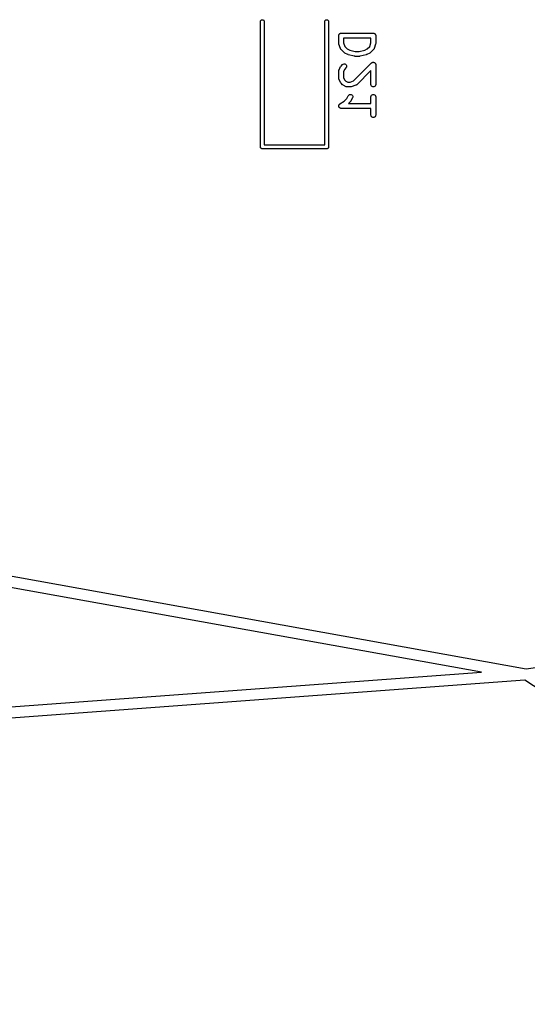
# Model space of a CAD drawing. Extents: x 48 to 353, y -143 to -50.
# Tile 36 of 70: x 161 to 176, y -105 to -74. Entities that reach past the tile are written whole.
import ezdxf

# ---------------------------------------------------------------- set-up
doc = ezdxf.new("R2010")
doc.units = 0
doc.header["$MEASUREMENT"] = 0
doc.layers.add('BLACK', color=7, linetype='CONTINUOUS')

msp = doc.modelspace()

# ---------------------------------------------------------------- linework, layer by layer
at = {"layer": 'Black'}
for p, q in [((168.009, -74.55), (168.012, -74.5295)), ((168.009, -78.45), (168.009, -74.55)), ((168.012, -74.5295), (168.023, -74.5114)), ((168.023, -74.5114), (168.039, -74.498)), ((168.039, -74.498), (168.058, -74.4909)), ((168.058, -74.4909), (168.079, -74.4909)), ((168.079, -74.4909), (168.099, -74.498)), ((168.099, -74.498), (168.115, -74.5114)), ((168.115, -74.5114), (168.125, -74.5295)), ((168.125, -74.5295), (168.129, -74.55)), ((168.129, -74.55), (168.129, -78.39)), ((170.009, -74.55), (170.012, -74.5295)), ((170.009, -78.39), (170.009, -74.55)), ((170.012, -74.5295), (170.023, -74.5114)), ((170.023, -74.5114), (170.039, -74.498)), ((170.039, -74.498), (170.058, -74.4909)), ((170.058, -74.4909), (170.079, -74.4909)), ((170.079, -74.4909), (170.099, -74.498)), ((170.099, -74.498), (170.115, -74.5114)), ((170.115, -74.5114), (170.125, -74.5295)), ((170.125, -74.5295), (170.129, -74.55)), ((170.129, -74.55), (170.129, -78.45)), ((170.446, -74.9857), (170.447, -74.9793)), ((170.446, -75.2238), (170.446, -74.9857)), ((170.447, -74.9727), (170.45, -74.9665)), ((170.447, -74.9793), (170.447, -74.9727)), ((170.45, -74.9665), (170.451, -74.9601)), ((170.451, -74.9601), (170.454, -74.9544)), ((170.454, -74.9544), (170.456, -74.9482)), ((170.456, -74.9482), (170.46, -74.9432)), ((170.46, -74.9432), (170.464, -74.9375)), ((170.464, -74.9375), (170.469, -74.9333)), ((170.469, -74.9333), (170.473, -74.9283)), ((170.473, -74.9283), (170.479, -74.925)), ((170.479, -74.925), (170.484, -74.9208)), ((170.484, -74.9208), (170.49, -74.9185)), ((170.49, -74.9185), (170.495, -74.9152)), ((170.495, -74.9152), (170.502, -74.9141)), ((170.502, -74.9141), (170.508, -74.9119)), ((170.508, -74.9119), (170.515, -74.9119)), ((170.515, -74.9119), (170.521, -74.9107)), ((170.521, -74.9107), (171.521, -74.9107)), ((170.596, -75.0607), (170.596, -75.2116)), ((171.446, -75.0607), (170.596, -75.0607)), ((171.446, -75.2116), (171.446, -75.0607)), ((171.521, -74.9107), (171.528, -74.9119)), ((171.528, -74.9119), (171.534, -74.9119)), ((171.534, -74.9119), (171.54, -74.9141)), ((171.54, -74.9141), (171.547, -74.9152)), ((171.547, -74.9152), (171.552, -74.9185)), ((171.552, -74.9185), (171.559, -74.9208)), ((171.559, -74.9208), (171.564, -74.925)), ((171.564, -74.925), (171.569, -74.9283)), ((171.569, -74.9283), (171.574, -74.9333)), ((171.574, -74.9333), (171.579, -74.9375)), ((171.579, -74.9375), (171.582, -74.9432)), ((171.582, -74.9432), (171.586, -74.9482)), ((171.586, -74.9482), (171.588, -74.9544)), ((171.588, -74.9544), (171.592, -74.9601)), ((171.592, -74.9601), (171.593, -74.9665)), ((171.593, -74.9665), (171.595, -74.9727)), ((171.595, -74.9727), (171.595, -74.9793)), ((171.595, -74.9793), (171.596, -74.9857)), ((171.596, -74.9857), (171.596, -75.2238)), ((170.448, -75.2356), (170.446, -75.2238)), ((170.45, -75.2475), (170.448, -75.2356)), ((170.498, -75.3904), (170.45, -75.2475)), ((170.596, -75.2116), (170.634, -75.3262)), ((170.634, -75.3262), (170.708, -75.4003)), ((171.334, -75.4003), (171.408, -75.3262)), ((171.408, -75.3262), (171.446, -75.2116)), ((171.592, -75.2475), (171.545, -75.3904)), ((171.594, -75.2356), (171.592, -75.2475)), ((171.596, -75.2238), (171.594, -75.2356)), ((170.5, -75.3942), (170.498, -75.3904)), ((170.501, -75.3984), (170.5, -75.3942)), ((170.506, -75.4056), (170.501, -75.3984)), ((170.51, -75.4133), (170.506, -75.4056)), ((170.513, -75.4162), (170.51, -75.4133)), ((170.516, -75.4197), (170.513, -75.4162)), ((170.611, -75.5149), (170.516, -75.4197)), ((170.621, -75.5218), (170.611, -75.5149)), ((170.63, -75.529), (170.621, -75.5218)), ((170.726, -75.5766), (170.63, -75.529)), ((170.708, -75.4003), (170.785, -75.4388)), ((170.734, -75.5789), (170.726, -75.5766)), ((170.741, -75.5823), (170.734, -75.5789)), ((170.932, -75.6299), (170.741, -75.5823)), ((170.785, -75.4388), (170.959, -75.4821)), ((170.941, -75.6305), (170.932, -75.6299)), ((170.95, -75.6321), (170.941, -75.6305)), ((171.093, -75.6321), (170.95, -75.6321)), ((170.959, -75.4821), (171.083, -75.4821)), ((171.083, -75.4821), (171.257, -75.4388)), ((171.102, -75.6305), (171.093, -75.6321)), ((171.111, -75.6299), (171.102, -75.6305)), ((171.301, -75.5823), (171.111, -75.6299)), ((171.257, -75.4388), (171.334, -75.4003)), ((171.309, -75.5789), (171.301, -75.5823)), ((171.317, -75.5766), (171.309, -75.5789)), ((171.412, -75.529), (171.317, -75.5766)), ((171.421, -75.5218), (171.412, -75.529)), ((171.431, -75.5149), (171.421, -75.5218)), ((171.527, -75.4197), (171.431, -75.5149)), ((171.529, -75.4162), (171.527, -75.4197)), ((171.532, -75.4133), (171.529, -75.4162)), ((171.536, -75.4056), (171.532, -75.4133)), ((171.541, -75.3984), (171.536, -75.4056)), ((171.543, -75.3942), (171.541, -75.3984)), ((171.545, -75.3904), (171.543, -75.3942)), ((170.454, -76.0474), (170.502, -75.9522)), ((170.502, -75.9522), (170.509, -75.9425)), ((170.509, -75.9425), (170.516, -75.9327)), ((170.516, -75.9327), (170.563, -75.8851)), ((170.563, -75.8851), (170.585, -75.8701)), ((170.585, -75.8701), (170.61, -75.8634)), ((170.61, -75.8634), (170.636, -75.8657)), ((170.636, -75.8657), (170.659, -75.8767)), ((170.659, -75.8767), (170.678, -75.8951)), ((170.684, -75.9698), (170.669, -75.9911)), ((170.678, -75.8951), (170.689, -75.9187)), ((170.691, -75.9446), (170.684, -75.9698)), ((170.689, -75.9187), (170.691, -75.9446)), ((170.909, -76.3964), (171.468, -75.8374)), ((171.468, -75.8374), (171.476, -75.8318)), ((171.476, -75.8318), (171.484, -75.8255)), ((171.484, -75.8255), (171.487, -75.8244)), ((171.487, -75.8244), (171.489, -75.8225)), ((171.489, -75.8225), (171.499, -75.82)), ((171.499, -75.82), (171.508, -75.8166)), ((171.508, -75.8166), (171.511, -75.8166)), ((171.511, -75.8166), (171.515, -75.8158)), ((171.515, -75.8158), (171.524, -75.8166)), ((171.524, -75.8166), (171.534, -75.8166)), ((171.534, -75.8166), (171.537, -75.8177)), ((171.537, -75.8177), (171.541, -75.818)), ((171.541, -75.818), (171.549, -75.8222)), ((171.549, -75.8222), (171.559, -75.8255)), ((171.559, -75.8255), (171.561, -75.8276)), ((171.561, -75.8276), (171.564, -75.829)), ((171.564, -75.829), (171.571, -75.836)), ((171.571, -75.836), (171.579, -75.8423)), ((171.579, -75.8423), (171.58, -75.8451)), ((171.58, -75.8451), (171.583, -75.8475)), ((171.583, -75.8475), (171.587, -75.8563)), ((171.587, -75.8563), (171.592, -75.8648)), ((171.592, -75.8648), (171.592, -75.8681)), ((171.592, -75.8681), (171.594, -75.8711)), ((171.594, -75.8711), (171.594, -75.8808)), ((171.594, -75.8808), (171.596, -75.8905)), ((171.596, -75.8905), (171.596, -76.5095)), ((72.6957, -76.0315), (176.279, -94.6917)), ((170.446, -76.081), (170.447, -76.0767)), ((170.446, -76.319), (170.446, -76.081)), ((170.447, -76.0724), (170.449, -76.064)), ((170.447, -76.0767), (170.447, -76.0724)), ((170.449, -76.064), (170.451, -76.0553)), ((170.451, -76.0553), (170.453, -76.0516)), ((170.453, -76.0516), (170.454, -76.0474)), ((170.63, -76.0301), (170.596, -76.0987)), ((170.596, -76.0987), (170.596, -76.3013)), ((170.669, -75.9911), (170.63, -76.0301)), ((171.446, -76.0715), (171.003, -76.5149)), ((171.446, -76.5095), (171.446, -76.0715)), ((174.883, -94.7959), (72.7112, -76.3899)), ((170.447, -76.3233), (170.446, -76.319)), ((170.447, -76.3276), (170.447, -76.3233)), ((170.449, -76.336), (170.447, -76.3276)), ((170.451, -76.3447), (170.449, -76.336)), ((170.453, -76.3484), (170.451, -76.3447)), ((170.454, -76.3526), (170.453, -76.3484)), ((170.502, -76.4478), (170.454, -76.3526)), ((170.509, -76.4575), (170.502, -76.4478)), ((170.516, -76.4673), (170.509, -76.4575)), ((170.563, -76.5149), (170.516, -76.4673)), ((170.573, -76.5218), (170.563, -76.5149)), ((170.583, -76.529), (170.573, -76.5218)), ((170.678, -76.5766), (170.583, -76.529)), ((170.596, -76.3013), (170.63, -76.3699)), ((170.63, -76.3699), (170.661, -76.4003)), ((170.661, -76.4003), (170.729, -76.4345)), ((170.682, -76.5778), (170.678, -76.5766)), ((170.686, -76.58), (170.682, -76.5778)), ((170.695, -76.5815), (170.686, -76.58)), ((170.703, -76.584), (170.695, -76.5815)), ((170.707, -76.5838), (170.703, -76.584)), ((170.712, -76.5845), (170.707, -76.5838)), ((170.807, -76.5845), (170.712, -76.5845)), ((170.729, -76.4345), (170.795, -76.4345)), ((170.795, -76.4345), (170.909, -76.3964)), ((170.819, -76.5824), (170.807, -76.5845)), ((170.831, -76.5807), (170.819, -76.5824)), ((170.973, -76.5331), (170.831, -76.5807)), ((170.977, -76.531), (170.973, -76.5331)), ((170.981, -76.5299), (170.977, -76.531)), ((170.989, -76.5248), (170.981, -76.5299)), ((170.996, -76.5207), (170.989, -76.5248)), ((170.999, -76.5174), (170.996, -76.5207)), ((171.003, -76.5149), (170.999, -76.5174)), ((171.451, -76.5352), (171.446, -76.5095)), ((171.464, -76.5577), (171.451, -76.5352)), ((171.484, -76.5745), (171.464, -76.5577)), ((171.508, -76.5834), (171.484, -76.5745)), ((171.534, -76.5834), (171.508, -76.5834)), ((171.559, -76.5745), (171.534, -76.5834)), ((171.579, -76.5577), (171.559, -76.5745)), ((171.592, -76.5352), (171.579, -76.5577)), ((171.596, -76.5095), (171.592, -76.5352)), ((170.698, -76.9413), (170.74, -76.8569)), ((170.74, -76.8569), (170.755, -76.836)), ((170.755, -76.836), (170.777, -76.8217)), ((170.777, -76.8217), (170.802, -76.8156)), ((170.802, -76.8156), (170.828, -76.8186)), ((170.828, -76.8186), (170.852, -76.8302)), ((170.852, -76.8302), (170.869, -76.8492)), ((170.869, -76.8492), (170.88, -76.8731)), ((170.881, -76.8991), (170.874, -76.924)), ((170.88, -76.8731), (170.881, -76.8991)), ((171.446, -76.8905), (171.451, -76.8648)), ((171.446, -77.1012), (171.446, -76.8905)), ((171.451, -76.8648), (171.464, -76.8423)), ((171.464, -76.8423), (171.484, -76.8255)), ((171.484, -76.8255), (171.508, -76.8166)), ((171.508, -76.8166), (171.534, -76.8166)), ((171.534, -76.8166), (171.559, -76.8255)), ((171.559, -76.8255), (171.579, -76.8423)), ((171.579, -76.8423), (171.592, -76.8648)), ((171.592, -76.8648), (171.596, -76.8905)), ((171.596, -76.8905), (171.596, -77.4619)), ((176.279, -94.6917), (301.359, -76.6166)), ((170.446, -77.181), (170.447, -77.1721)), ((170.447, -77.1851), (170.446, -77.181)), ((170.447, -77.1632), (170.449, -77.1593)), ((170.447, -77.1721), (170.447, -77.1632)), ((170.447, -77.1892), (170.447, -77.1851)), ((170.45, -77.1976), (170.447, -77.1892)), ((170.449, -77.1551), (170.453, -77.1471)), ((170.449, -77.1593), (170.449, -77.1551)), ((170.452, -77.2063), (170.45, -77.1976)), ((170.455, -77.2098), (170.452, -77.2063)), ((170.453, -77.1471), (170.456, -77.1387)), ((170.456, -77.2137), (170.455, -77.2098)), ((170.456, -77.1387), (170.459, -77.1355)), ((170.459, -77.1355), (170.461, -77.1318)), ((170.461, -77.1318), (170.467, -77.1256)), ((170.467, -77.1256), (170.473, -77.1187)), ((170.473, -77.1187), (170.477, -77.1167)), ((170.477, -77.1167), (170.48, -77.1138)), ((170.48, -77.1138), (170.616, -77.0227)), ((170.616, -77.0227), (170.698, -76.9413)), ((170.812, -77.0387), (170.75, -77.1012)), ((170.75, -77.1012), (171.446, -77.1012)), ((170.819, -77.0289), (170.812, -77.0387)), ((170.826, -77.0193), (170.819, -77.0289)), ((170.874, -76.924), (170.826, -77.0193)), ((170.462, -77.2205), (170.456, -77.2137)), ((170.467, -77.228), (170.462, -77.2205)), ((170.47, -77.2305), (170.467, -77.228)), ((170.473, -77.2336), (170.47, -77.2305)), ((170.481, -77.2381), (170.473, -77.2336)), ((170.488, -77.2434), (170.481, -77.2381)), ((170.492, -77.2446), (170.488, -77.2434)), ((170.495, -77.2467), (170.492, -77.2446)), ((170.504, -77.2482), (170.495, -77.2467)), ((170.513, -77.2507), (170.504, -77.2482)), ((170.517, -77.2505), (170.513, -77.2507)), ((170.521, -77.2512), (170.517, -77.2505)), ((171.446, -77.2512), (170.521, -77.2512)), ((171.446, -77.4619), (171.446, -77.2512)), ((171.451, -77.4876), (171.446, -77.4619)), ((171.464, -77.5101), (171.451, -77.4876)), ((171.484, -77.5269), (171.464, -77.5101)), ((171.579, -77.5101), (171.559, -77.5269)), ((171.592, -77.4876), (171.579, -77.5101)), ((171.596, -77.4619), (171.592, -77.4876)), ((171.508, -77.5358), (171.484, -77.5269)), ((171.534, -77.5358), (171.508, -77.5358)), ((171.559, -77.5269), (171.534, -77.5358)), ((168.129, -78.39), (170.009, -78.39)), ((168.01, -78.4552), (168.009, -78.45)), ((168.01, -78.4604), (168.01, -78.4552)), ((168.011, -78.4653), (168.01, -78.4604)), ((168.012, -78.4705), (168.011, -78.4653)), ((168.015, -78.4751), (168.012, -78.4705)), ((168.017, -78.48), (168.015, -78.4751)), ((168.02, -78.484), (168.017, -78.48)), ((168.023, -78.4886), (168.02, -78.484)), ((168.027, -78.4919), (168.023, -78.4886)), ((168.03, -78.496), (168.027, -78.4919)), ((168.035, -78.4986), (168.03, -78.496)), ((168.039, -78.502), (168.035, -78.4986)), ((168.044, -78.5038), (168.039, -78.502)), ((168.048, -78.5064), (168.044, -78.5038)), ((168.053, -78.5073), (168.048, -78.5064)), ((168.058, -78.5091), (168.053, -78.5073)), ((168.064, -78.5091), (168.058, -78.5091)), ((168.069, -78.51), (168.064, -78.5091)), ((170.069, -78.51), (168.069, -78.51)), ((170.074, -78.5091), (170.069, -78.51)), ((170.079, -78.5091), (170.074, -78.5091)), ((170.084, -78.5073), (170.079, -78.5091)), ((170.089, -78.5064), (170.084, -78.5073)), ((170.094, -78.5038), (170.089, -78.5064)), ((170.099, -78.502), (170.094, -78.5038)), ((170.103, -78.4986), (170.099, -78.502)), ((170.107, -78.496), (170.103, -78.4986)), ((170.111, -78.4919), (170.107, -78.496)), ((170.115, -78.4886), (170.111, -78.4919)), ((170.117, -78.484), (170.115, -78.4886)), ((170.121, -78.48), (170.117, -78.484)), ((170.123, -78.4751), (170.121, -78.48)), ((170.125, -78.4705), (170.123, -78.4751)), ((170.126, -78.4653), (170.125, -78.4705)), ((170.128, -78.4604), (170.126, -78.4653)), ((170.129, -78.45), (170.128, -78.4552)), ((170.128, -78.4552), (170.128, -78.4604)), ((159.81, -95.9035), (174.883, -94.7959)), ((176.23, -95.0478), (159.81, -96.2545)), ((203.348, -112.642), (176.23, -95.0478))]:
    msp.add_line(p, q, dxfattribs=at)

doc.saveas('drawing.dxf')
